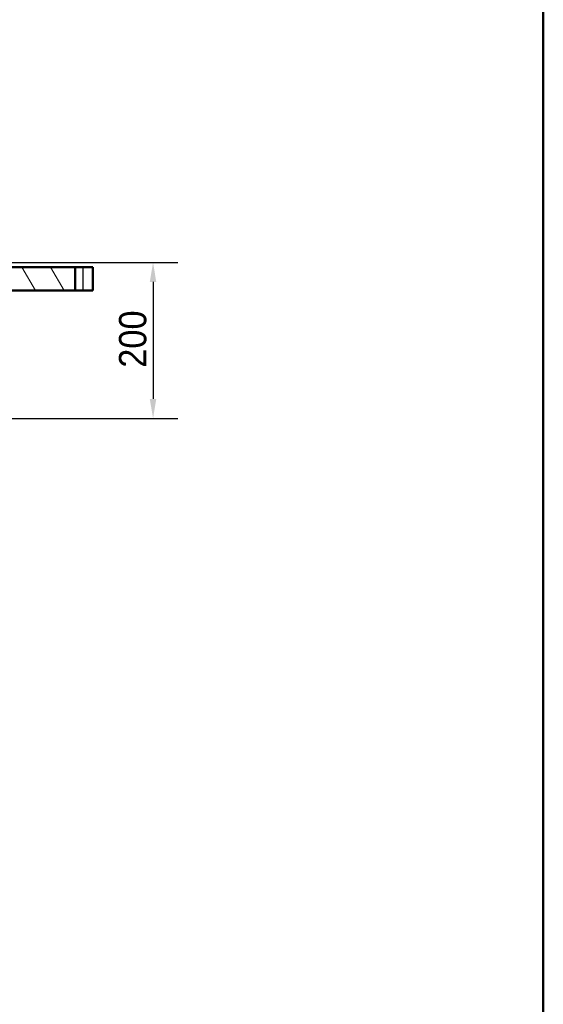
# Model space of a CAD drawing. Header units: millimetres. Extents: x 100 to 2000, y 93 to 4053.
# Tile 14 of 16: x 1330 to 2000, y 813 to 2073. Entities that reach past the tile are written whole.
import ezdxf

# ---------------------------------------------------------------- set-up
doc = ezdxf.new("R2010")
doc.units = ezdxf.units.MM
doc.header["$LTSCALE"] = 10
for name, color, linetype, lineweight in [('Dimensions(ISO)', 7, 'Continuous', 25), ('Hatch', 7, 'Continuous', 9), ('Sketch Geometry(ISO)', 7, 'Continuous', 50), ('Visible Edges(ISO)', 7, 'Continuous', 50), ('Visible Tangent Edges(ISO)', 7, 'Continuous', 25)]:
    doc.layers.add(name, color=color, linetype=linetype, lineweight=lineweight)
doc.styles.add('Text_3.5mm', font='arial.ttf', dxfattribs={"width": 0.9})
doc.dimstyles.new('KS-STANDARD', dxfattribs={"dimscale": 10, "dimtxt": 3.5, "dimasz": 2.5, "dimexe": 3.175, "dimexo": 0, "dimgap": 0.8, "dimtad": 1, "dimdec": 1, "dimrnd": 1e-08, "dimtxsty": 'Text_3.5mm', "dimcen": 0.09, "dimdle": 10, "dimclrd": 7, "dimclre": 7, "dimclrt": 7, "dimadec": 0, "dimazin": 2, "dimtfac": 0.714286, "dimtdec": 4, "dimtmove": 0, "dimatfit": 3, "dimfxl": 1, "dimtolj": 1, "dimlwd": 25, "dimlwe": 25, "dimarcsym": 0})

# ---------------------------------------------------------------- blocks, each defined once
blk = doc.blocks.new('Borders Marketing Border')
at = {"layer": 'Sketch Geometry(ISO)'}
blk.add_line((200, 287), (200, 10), dxfattribs=at)
blk = doc.blocks.new('*D9')
at = {"layer": 'Defpoints', "color": 0, "linetype": 'Continuous'}
for p in [(1288.7, 1762.5), (972.1, 1562.7), (1500.3, 1562.7)]:
    blk.add_point(p, dxfattribs=at)
at = {"layer": 'Dimensions(ISO)', "color": 7, "linetype": 'Continuous', "lineweight": 25}
for p, q in [((1288.7, 1762.5), (1532, 1762.5)), ((1500.3, 1737.5), (1500.3, 1587.7)), ((972.1, 1562.7), (1532, 1562.7))]:
    blk.add_line(p, q, dxfattribs=at)
at = {"layer": 'Dimensions(ISO)', "color": 7, "linetype": 'Continuous'}
for points in [[(1496.1, 1737.5), (1504.4, 1737.5), (1500.3, 1762.5)], [(1496.1, 1587.7), (1504.4, 1587.7), (1500.3, 1562.7)]]:
    blk.add_solid(points, dxfattribs=at)
at = {"layer": 'Dimensions(ISO)', "color": 7, "linetype": 'Continuous', "lineweight": 25, "insert": (1474.4, 1627.6), "char_height": 35, "attachment_point": 4, "rotation": 90, "style": 'Text_3.5mm'}
blk.add_mtext('\\A1;200', dxfattribs=at)

msp = doc.modelspace()

# ---------------------------------------------------------------- hatches: boundary and pattern name
at = {"layer": 'Hatch'}
h = msp.add_hatch(dxfattribs=at)
h.set_pattern_fill('ANSI31', color=256, scale=254, angle=75, style=0)
h.set_pattern_definition([(120, (0, 0), (-27.4963, -15.875), [])])
h.paths.add_polyline_path([(540.5, 1726.49), (540.5, 1756.49), (530.5, 1756.49), (400.76, 1756.49), (400.76, 1726.49)])
h.paths.add_polyline_path([(1280.5, 1756.49), (1280.5, 1726.49), (1400.76, 1726.49), (1400.76, 1756.49), (1290.5, 1756.49)])

# ---------------------------------------------------------------- linework, layer by layer
at = {"layer": 'Visible Edges(ISO)'}
for p, q in [((1400.76, 1756.49), (1280.5, 1756.49)), ((1400.76, 1726.49), (1400.76, 1756.49)), ((1400.76, 1756.49), (1410.5, 1756.49)), ((1423.2, 1756.49), (1410.5, 1756.49)), ((1423.2, 1756.49), (1423.2, 1726.49)), ((1280.5, 1726.49), (1400.76, 1726.49)), ((1410.5, 1726.49), (1400.76, 1726.49)), ((1410.5, 1726.49), (1423.2, 1726.49))]:
    msp.add_line(p, q, dxfattribs=at)
at = {"layer": 'Visible Tangent Edges(ISO)'}
msp.add_line((1410.5, 1756.49), (1410.5, 1726.49), dxfattribs=at)

# ---------------------------------------------------------------- block references
at = {"xscale": 10, "yscale": 10, "zscale": 10}
msp.add_blockref('Borders Marketing Border', (0, 0), dxfattribs=at)

# ---------------------------------------------------------------- dimensions: what is measured, and where the dimension line sits
at = {"layer": 'Dimensions(ISO)', "color": 7, "linetype": 'Continuous', "lineweight": 25}
dim = msp.add_linear_dim(base=(1500.28, 1562.65), p1=(1288.68, 1762.49), p2=(972.09, 1562.65), angle=90, dimstyle='KS-STANDARD', override={"dimgap": 0.8, "dimdec": 0, "dimtol": 0, "dimlim": 0, "dimtp": 0, "dimtm": 0, "dimtdec": 4, "dimtofl": 0, "dimatfit": 1}, dxfattribs=at)
dim.commit()
dim.dimension.update_dxf_attribs({"geometry": '*D9', "text_midpoint": (1500.28, 1662.57), "dimtype": 160})

doc.saveas('drawing.dxf')
